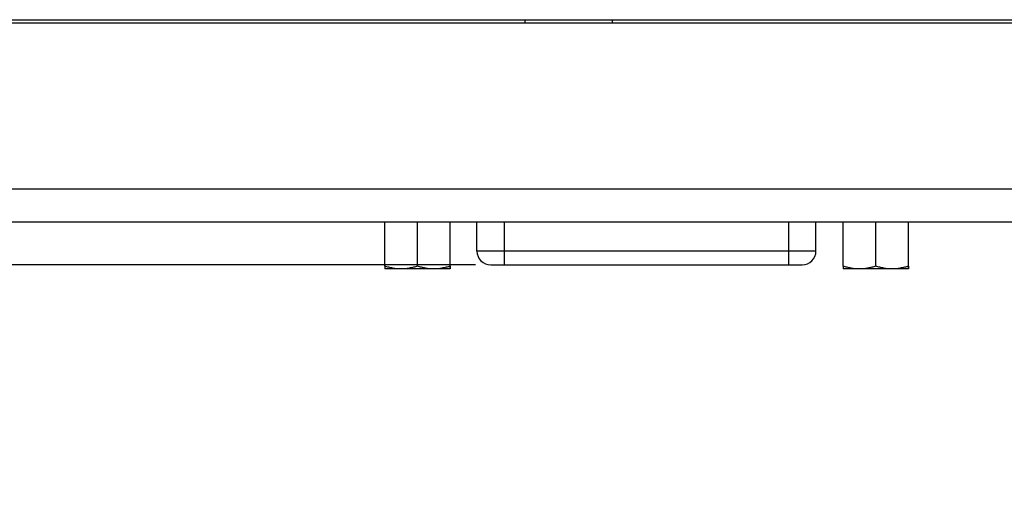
# Model space of a CAD drawing. Header units: inches. Extents: x 0 to 34, y 0 to 22.
# Tile 17 of 106: x 5.3 to 7.4, y 9.9 to 11. Entities that reach past the tile are written whole.
import ezdxf

# ---------------------------------------------------------------- set-up
doc = ezdxf.new("R2010")
doc.units = ezdxf.units.IN
doc.header["$LTSCALE"] = 1.87
doc.header["$MEASUREMENT"] = 0
doc.layers.get('0').update_dxf_attribs({"linetype": 'CONTINUOUS'})
doc.layers.add('DIMENSIONS', color=7, linetype='CONTINUOUS')
doc.styles.get("Standard").update_dxf_attribs({"font": 'txt', "width": 0.8})
doc.dimstyles.new('DIMSTYLE_2', dxfattribs={"dimtxt": 0.125, "dimasz": 0.18, "dimexe": 0.125, "dimexo": 0.0625, "dimgap": 0.0625, "dimtad": 0, "dimtih": 1, "dimtoh": 1, "dimlfac": 1.333333, "dimzin": 4, "dimdsep": 46, "dimtxsty": 'STANDARD', "dimblk": '_FILLED', "dimblk1": '_FILLED', "dimblk2": '_FILLED', "dimcen": 0.09, "dimadec": 0, "dimazin": 0, "dimtfac": 1, "dimtofl": 0, "dimtmove": 0, "dimatfit": 3, "dimldrblk": '_FILLED', "dimfxl": 1, "dimtolj": 1, "dimtzin": 4, "dimarcsym": 0})

# ---------------------------------------------------------------- blocks, each defined once
blk = doc.blocks.new('_FILLED')
at = {"color": 0, "linetype": 'BYBLOCK'}
blk.add_solid([(0, 0), (-1, 0.174), (-1, -0.174)], dxfattribs=at)
blk = doc.blocks.new('*D35')
at = {"layer": 'DIMENSIONS', "color": 2, "linetype": 'CONTINUOUS'}
for p, q in [((2.7681, 10.5202), (2.7681, 10.8802)), ((3.2759, 10.5202), (2.6431, 10.5202)), ((6.2872, 10.4277), (2.6431, 10.4277)), ((2.7681, 10.4277), (2.7681, 10.0128)), ((2.7681, 10.0128), (2.5649, 10.0128))]:
    blk.add_line(p, q, dxfattribs=at)
at = {"layer": 'DIMENSIONS', "color": 2, "linetype": 'CONTINUOUS', "xscale": 0.18, "yscale": 0.18, "zscale": 0.18}
for p, rotation in [((2.7681, 10.5202), 270), ((2.7681, 10.4277), 90)]:
    blk.add_blockref('_FILLED', p, dxfattribs=dict(at, rotation=rotation))
at = {"layer": 'DIMENSIONS', "color": 2, "linetype": 'CONTINUOUS', "insert": (2.5024, 10.0753), "char_height": 0.125, "width": 0.925, "attachment_point": 3, "line_spacing_factor": 0.9}
blk.add_mtext('.12{\\Ftxt.shx;\\W1.000000;\\H0.125000; }[3.1]', dxfattribs=at)

msp = doc.modelspace()

# ---------------------------------------------------------------- linework, layer by layer
at = {"color": 7, "linetype": 'CONTINUOUS'}
for p, q in [((3.3755, 10.9546), (9.6006, 10.9546)), ((6.3933, 10.9546), (6.3933, 10.9471)), ((6.5808, 10.9546), (6.5808, 10.9471)), ((9.6031, 10.9471), (3.373, 10.9471)), ((3.3384, 10.5202), (9.6377, 10.5202)), ((5.7644, 10.5198), (5.7467, 10.5198)), ((5.771, 10.5198), (5.7677, 10.5198)), ((5.832, 10.5198), (5.7881, 10.5198)), ((6.4299, 10.5198), (6.0034, 10.5198)), ((6.0926, 10.4252), (6.0926, 10.5202)), ((6.1627, 10.4252), (6.1627, 10.5202)), ((6.2329, 10.4252), (6.2329, 10.5202)), ((6.233, 10.4252), (6.233, 10.5202)), ((6.2907, 10.4572), (6.2907, 10.5202)), ((6.6639, 10.5198), (6.6129, 10.5198)), ((6.7097, 10.5198), (6.7014, 10.5198)), ((6.7899, 10.5198), (6.7727, 10.5198)), ((6.8117, 10.5198), (6.7944, 10.5198)), ((7.3073, 10.5198), (6.8807, 10.5198)), ((7.0188, 10.4572), (7.0188, 10.5202)), ((7.077, 10.4252), (7.077, 10.5202)), ((7.1471, 10.4252), (7.1471, 10.5202)), ((7.2173, 10.4252), (7.2173, 10.5202)), ((7.2174, 10.4252), (7.2174, 10.5202)), ((6.3202, 10.4277), (6.9893, 10.4277)), ((6.0926, 10.4252), (6.0927, 10.419)), ((6.2329, 10.419), (6.0927, 10.419)), ((6.233, 10.4252), (6.2329, 10.419)), ((6.2329, 10.4191), (6.2329, 10.4252)), ((6.2329, 10.419), (6.2329, 10.4191)), ((7.077, 10.4252), (7.0771, 10.419)), ((7.2174, 10.419), (7.0771, 10.419)), ((7.2174, 10.4191), (7.2173, 10.4252)), ((7.2174, 10.4252), (7.2174, 10.419)), ((7.2174, 10.419), (7.2174, 10.4191))]:
    msp.add_line(p, q, dxfattribs=at)
at = {"color": 9, "linetype": 'CONTINUOUS'}
for p, q in [((9.708, 10.5905), (3.2681, 10.5905)), ((6.3497, 10.4277), (6.3497, 10.5202)), ((6.9598, 10.5202), (6.9598, 10.4277)), ((7.0188, 10.4572), (6.2907, 10.4572))]:
    msp.add_line(p, q, dxfattribs=at)
at = {"color": 7, "linetype": 'CONTINUOUS'}
for centre, start, end in [((6.3202, 10.4572), 180, 270), ((6.9893, 10.4572), 270, 360)]:
    msp.add_arc(centre, 0.0295, start, end, dxfattribs=at)
for points, knots in [([(6.1276, 10.419), (6.1262, 10.419), (6.1232, 10.419), (6.1188, 10.4193), (6.1143, 10.4199), (6.1085, 10.4209), (6.1012, 10.4225), (6.0955, 10.4243), (6.0926, 10.4252)], [0, 0, 0, 0, 0.124399, 0.248871, 0.373484, 0.498292, 0.748596, 1, 1, 1, 1]), ([(6.1627, 10.4252), (6.1598, 10.4243), (6.1541, 10.4225), (6.1468, 10.4209), (6.141, 10.4199), (6.1365, 10.4193), (6.1321, 10.419), (6.1291, 10.419), (6.1276, 10.419)], [0, 0, 0, 0, 0.251404, 0.501708, 0.626516, 0.751129, 0.875601, 1, 1, 1, 1]), ([(6.1978, 10.419), (6.1963, 10.419), (6.1933, 10.419), (6.1889, 10.4193), (6.1844, 10.4199), (6.1785, 10.4209), (6.1712, 10.4225), (6.1655, 10.4243), (6.1627, 10.4252)], [0, 0, 0, 0, 0.124409, 0.248889, 0.373508, 0.498319, 0.748619, 1, 1, 1, 1]), ([(6.2329, 10.4252), (6.23, 10.4243), (6.2243, 10.4225), (6.217, 10.4209), (6.2111, 10.4199), (6.2067, 10.4193), (6.2022, 10.419), (6.1993, 10.419), (6.1978, 10.419)], [0, 0, 0, 0, 0.251381, 0.501681, 0.626492, 0.751111, 0.875591, 1, 1, 1, 1]), ([(7.1121, 10.419), (7.1106, 10.419), (7.1076, 10.419), (7.1032, 10.4193), (7.0988, 10.4199), (7.0929, 10.4209), (7.0856, 10.4225), (7.0799, 10.4243), (7.077, 10.4252)], [0, 0, 0, 0, 0.124399, 0.248871, 0.373484, 0.498292, 0.748596, 1, 1, 1, 1]), ([(7.1471, 10.4252), (7.1443, 10.4243), (7.1385, 10.4225), (7.1313, 10.4209), (7.1254, 10.4199), (7.121, 10.4193), (7.1165, 10.419), (7.1136, 10.419), (7.1121, 10.419)], [0, 0, 0, 0, 0.251404, 0.501708, 0.626516, 0.751129, 0.875601, 1, 1, 1, 1]), ([(7.1822, 10.419), (7.1807, 10.419), (7.1777, 10.419), (7.1733, 10.4193), (7.1689, 10.4199), (7.163, 10.4209), (7.1557, 10.4225), (7.1499, 10.4243), (7.1471, 10.4252)], [0, 0, 0, 0, 0.124409, 0.248889, 0.373508, 0.498319, 0.748619, 1, 1, 1, 1]), ([(7.2173, 10.4252), (7.2144, 10.4243), (7.2087, 10.4225), (7.2014, 10.4209), (7.1955, 10.4199), (7.1911, 10.4193), (7.1867, 10.419), (7.1837, 10.419), (7.1822, 10.419)], [0, 0, 0, 0, 0.251381, 0.501681, 0.626492, 0.751111, 0.875591, 1, 1, 1, 1])]:
    msp.add_open_spline(points, degree=3, knots=knots, dxfattribs=at)

# ---------------------------------------------------------------- dimensions: what is measured, and where the dimension line sits
at = {"layer": 'DIMENSIONS', "color": 2, "linetype": 'CONTINUOUS'}
dim = msp.add_linear_dim(base=(2.7681, 10.4277), p1=(3.3384, 10.5202), p2=(6.3497, 10.4277), angle=270, dimstyle='DIMSTYLE_2', dxfattribs=at)
dim.commit()
dim.dimension.update_dxf_attribs({"geometry": '*D35', "text_midpoint": (2.0399, 10.0128), "dimtype": 160})

doc.saveas('drawing.dxf')
